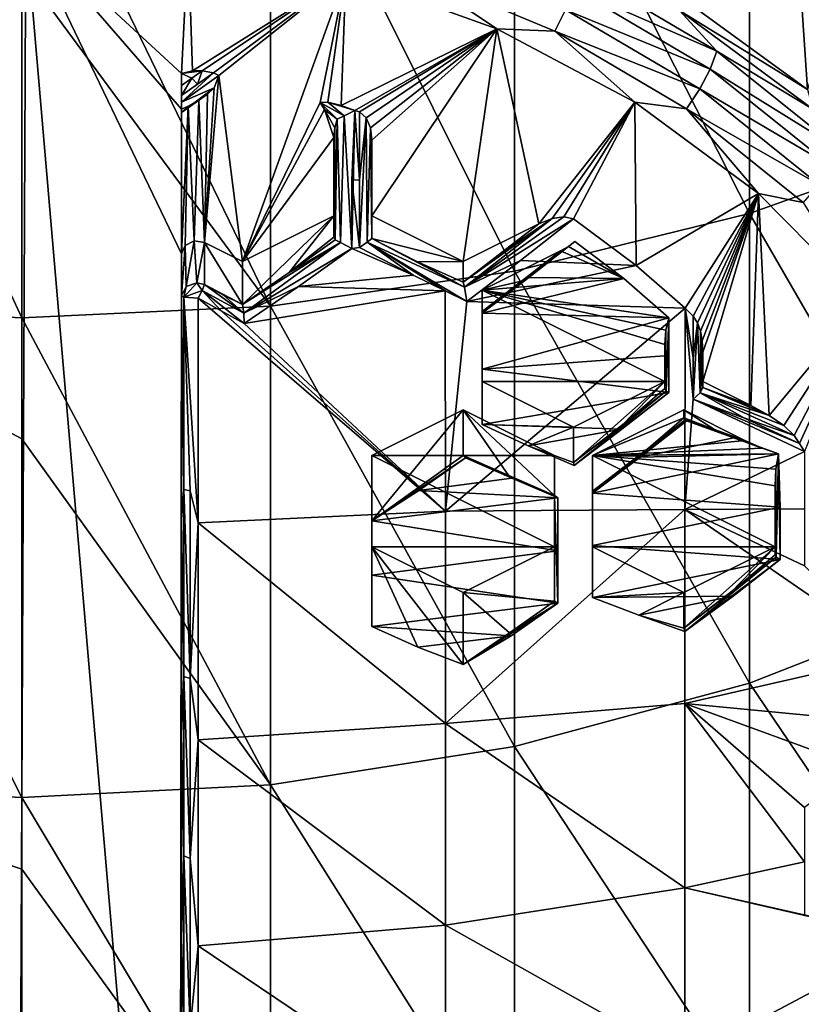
# Model space of a CAD drawing. Header units: metres. Extents: x -136 to 36, y -255 to -20.
# Tile 11 of 60: x -100.01 to -94.88, y -246.66 to -240.19. Entities that reach past the tile are written whole.
import ezdxf

# ---------------------------------------------------------------- set-up
doc = ezdxf.new("R2010")
doc.units = ezdxf.units.M
doc.layers.add('solid_11422034', color=7, linetype='CONTINUOUS')

msp = doc.modelspace()

# ---------------------------------------------------------------- linework, layer by layer
at = {"layer": 'solid_11422034'}
for points in [[(-94.838417, -240.645782, -29.276554), (-95.721336, -240.002319, -29.64806), (-95.146858, -236.053589, -31.927856)], [(-94.838417, -240.645782, -29.276554), (-95.146858, -236.053589, -31.927856), (-93.689056, -236.74942, -31.526125)], [(-93.764992, -237.61293, 0.341002), (-95.219185, -238.079041, 0.933029), (-93.764992, -240.940979, -2.546383)], [(-95.219185, -238.079041, 0.933029), (-96.762436, -238.418335, 1.363963), (-95.219185, -241.461319, -2.001395)], [(-95.219185, -238.079041, 0.933029), (-95.219185, -241.461319, -2.001395), (-93.764992, -240.940979, -2.546383)], [(-96.762436, -238.418335, 1.363963), (-98.365997, -238.624466, 1.625777), (-96.762436, -241.840073, -1.604699)], [(-96.762436, -238.418335, 1.363963), (-96.762436, -241.840073, -1.604699), (-95.219185, -241.461319, -2.001395)], [(-101.633995, -238.624466, 1.625777), (-100, -242.147369, -1.282848), (-100, -239.854233, 0.770133)], [(-101.633995, -238.624466, 1.625777), (-101.633995, -242.07019, -1.363687), (-100, -242.147369, -1.282848)], [(-98.365997, -238.624466, 1.625777), (-100, -238.693619, 1.713594), (-98.365997, -242.07019, -1.363687)], [(-98.365997, -238.624466, 1.625777), (-98.365997, -242.07019, -1.363687), (-96.762436, -241.840073, -1.604699)], [(-100, -238.693619, 1.713594), (-100, -239.854233, 0.770133), (-98.365997, -242.07019, -1.363687)], [(-101.038925, -239.6642, -30.651566), (-99.973053, -239.595154, -30.691425), (-100.026947, -251.459549, -23.841518)], [(-99.973053, -239.595154, -30.691425), (-98.961075, -251.390503, -23.881378), (-100.026947, -251.459549, -23.841518)], [(-99.973053, -239.595154, -30.691425), (-98.949997, -240.540176, -30.145815), (-98.949997, -240.776001, -30.009661)], [(-99.973053, -239.595154, -30.691425), (-98.949997, -240.776001, -30.009661), (-98.949997, -241.727356, -29.460403)], [(-98.949997, -241.727356, -29.460403), (-98.961075, -251.390503, -23.881378), (-99.973053, -239.595154, -30.691425)], [(-98.949997, -240.540176, -30.145815), (-99.973053, -239.595154, -30.691425), (-98.906967, -239.671677, -30.647245)], [(-98.877991, -240.523758, -30.155296), (-98.949997, -240.540176, -30.145815), (-98.906967, -239.671677, -30.647245)], [(-98.877991, -240.523758, -30.155296), (-98.906967, -239.671677, -30.647245), (-97.870285, -239.889481, -30.521498)], [(-100, -239.854233, 0.770133), (-100, -242.147369, -1.282848), (-98.365997, -242.07019, -1.363687)], [(-98.814659, -240.522919, -30.155783), (-98.877991, -240.523758, -30.155296), (-97.870285, -239.889481, -30.521498)], [(-98.740883, -240.536453, -30.14797), (-98.814659, -240.522919, -30.155783), (-97.870285, -239.889481, -30.521498)], [(-98.706078, -240.555389, -30.137035), (-98.740883, -240.536453, -30.14797), (-97.870285, -239.889481, -30.521498)], [(-98.549995, -241.777344, -29.431536), (-98.706078, -240.555389, -30.137035), (-97.870285, -239.889481, -30.521498)], [(-98.040337, -240.732178, -30.034967), (-98.549995, -241.777344, -29.431536), (-97.870285, -239.889481, -30.521498)], [(-97.989731, -240.728836, -30.036892), (-98.040337, -240.732178, -30.034967), (-97.870285, -239.889481, -30.521498)], [(-97.902481, -240.752579, -30.023188), (-97.989731, -240.728836, -30.036892), (-97.870285, -239.889481, -30.521498)], [(-97.902481, -240.752579, -30.023188), (-97.870285, -239.889481, -30.521498), (-96.878105, -240.247467, -30.314812)], [(-97.441132, -239.86879, -30.505352), (-96.878105, -240.247467, -30.314812), (-97.870285, -239.889481, -30.521498)], [(-96.497971, -240.262146, -30.278252), (-96.878105, -240.247467, -30.314812), (-97.441132, -239.86879, -30.505352)], [(-96.497971, -240.262146, -30.278252), (-97.441132, -239.86879, -30.505352), (-96.428177, -240.121964, -30.27722)], [(-96.372787, -239.983551, -30.229342), (-96.337234, -239.860458, -30.139315), (-95.43261, -240.394592, -29.830933)], [(-95.43261, -240.394592, -29.830933), (-96.337234, -239.860458, -30.139315), (-95.679779, -240.127731, -29.806597)], [(-96.428177, -240.121964, -30.27722), (-96.372787, -239.983551, -30.229342), (-95.476944, -240.512497, -29.923954)], [(-95.476944, -240.512497, -29.923954), (-96.372787, -239.983551, -30.229342), (-95.43261, -240.394592, -29.830933)], [(-95.679779, -240.127731, -29.806597), (-95.721336, -240.002319, -29.64806), (-94.838417, -240.645782, -29.276554)], [(-96.497971, -240.262146, -30.278252), (-96.428177, -240.121964, -30.27722), (-95.546013, -240.642838, -29.976494)], [(-95.546013, -240.642838, -29.976494), (-96.428177, -240.121964, -30.27722), (-95.476944, -240.512497, -29.923954)], [(-94.802765, -240.776413, -29.432077), (-95.679779, -240.127731, -29.806597), (-94.838417, -240.645782, -29.276554)], [(-95.43261, -240.394592, -29.830933), (-95.679779, -240.127731, -29.806597), (-94.802765, -240.776413, -29.432077)], [(-97.812546, -240.784821, -30.004572), (-97.902481, -240.752579, -30.023188), (-96.878105, -240.247467, -30.314812)], [(-97.781509, -240.793762, -29.999411), (-97.812546, -240.784821, -30.004572), (-96.878105, -240.247467, -30.314812)], [(-97.736473, -240.833221, -29.976631), (-97.781509, -240.793762, -29.999411), (-96.878105, -240.247467, -30.314812)], [(-97.709747, -240.897827, -29.939331), (-97.736473, -240.833221, -29.976631), (-96.878105, -240.247467, -30.314812)], [(-97.699997, -240.980301, -29.89171), (-97.709747, -240.897827, -29.939331), (-96.878105, -240.247467, -30.314812)], [(-97.699997, -241.477356, -29.60474), (-97.699997, -240.980301, -29.89171), (-96.878105, -240.247467, -30.314812)], [(-97.099998, -241.777344, -29.431536), (-97.699997, -241.477356, -29.60474), (-96.878105, -240.247467, -30.314812)], [(-96.602951, -241.528824, -29.57502), (-97.099998, -241.777344, -29.431536), (-96.878105, -240.247467, -30.314812)], [(-96.602951, -241.528824, -29.57502), (-96.878105, -240.247467, -30.314812), (-95.971275, -240.729858, -30.036308)], [(-96.497971, -240.262146, -30.278252), (-95.971275, -240.729858, -30.036308), (-96.878105, -240.247467, -30.314812)], [(-95.633041, -240.772842, -29.983402), (-95.971275, -240.729858, -30.036308), (-96.497971, -240.262146, -30.278252)], [(-95.633041, -240.772842, -29.983402), (-96.497971, -240.262146, -30.278252), (-95.546013, -240.642838, -29.976494)], [(-95.476944, -240.512497, -29.923954), (-95.43261, -240.394592, -29.830933), (-94.630005, -241.03952, -29.45858)], [(-94.630005, -241.03952, -29.45858), (-95.43261, -240.394592, -29.830933), (-94.802765, -240.776413, -29.432077)], [(-98.949997, -240.540176, -30.145815), (-98.877991, -240.523758, -30.155296), (-98.814659, -240.522919, -30.155783)], [(-98.882271, -240.571182, -30.161314), (-98.949997, -240.540176, -30.145815), (-98.814659, -240.522919, -30.155783)], [(-98.949997, -240.685318, -30.164345), (-98.740883, -240.536453, -30.14797), (-98.949997, -240.728989, -30.15605)], [(-98.845306, -240.611176, -30.15683), (-98.740883, -240.536453, -30.14797), (-98.949997, -240.685318, -30.164345)], [(-98.949997, -240.728989, -30.15605), (-98.740883, -240.536453, -30.14797), (-98.706078, -240.555389, -30.137035)], [(-98.949997, -240.797348, -30.05872), (-98.949997, -240.776001, -30.009661), (-98.949997, -240.540176, -30.145815)], [(-98.949997, -240.728989, -30.15605), (-98.949997, -240.797348, -30.05872), (-98.949997, -240.540176, -30.145815)], [(-98.949997, -240.685318, -30.164345), (-98.949997, -240.728989, -30.15605), (-98.949997, -240.540176, -30.145815)], [(-98.949997, -240.619202, -30.166281), (-98.949997, -240.685318, -30.164345), (-98.949997, -240.540176, -30.145815)], [(-98.882271, -240.571182, -30.161314), (-98.949997, -240.619202, -30.166281), (-98.949997, -240.540176, -30.145815)], [(-98.845306, -240.611176, -30.15683), (-98.882271, -240.571182, -30.161314), (-98.814659, -240.522919, -30.155783)], [(-98.845306, -240.611176, -30.15683), (-98.814659, -240.522919, -30.155783), (-98.740883, -240.536453, -30.14797)], [(-95.546013, -240.642838, -29.976494), (-95.476944, -240.512497, -29.923954), (-94.682137, -241.151169, -29.555216)], [(-94.682137, -241.151169, -29.555216), (-95.476944, -240.512497, -29.923954), (-94.630005, -241.03952, -29.45858)], [(-98.949997, -240.728989, -30.15605), (-98.706078, -240.555389, -30.137035), (-98.734886, -240.636398, -30.090265)], [(-98.949997, -240.619202, -30.166281), (-98.882271, -240.571182, -30.161314), (-98.949997, -240.685318, -30.164345)], [(-98.845306, -240.611176, -30.15683), (-98.949997, -240.685318, -30.164345), (-98.882271, -240.571182, -30.161314)], [(-98.799995, -241.652344, -29.503704), (-98.734886, -240.636398, -30.090265), (-98.706078, -240.555389, -30.137035)], [(-98.549995, -241.777344, -29.431536), (-98.799995, -241.652344, -29.503704), (-98.706078, -240.555389, -30.137035)], [(-98.949997, -240.797348, -30.05872), (-98.734886, -240.636398, -30.090265), (-98.77877, -240.676346, -30.067204)], [(-98.949997, -240.728989, -30.15605), (-98.734886, -240.636398, -30.090265), (-98.949997, -240.797348, -30.05872)], [(-98.949997, -240.797348, -30.05872), (-98.77877, -240.676346, -30.067204), (-98.835938, -240.716202, -30.044189)], [(-98.799995, -241.652344, -29.503704), (-98.835938, -240.716202, -30.044189), (-98.77877, -240.676346, -30.067204)], [(-98.799995, -241.652344, -29.503704), (-98.77877, -240.676346, -30.067204), (-98.734886, -240.636398, -30.090265)], [(-95.633041, -240.772842, -29.983402), (-95.546013, -240.642838, -29.976494), (-94.763344, -241.271759, -29.613388)], [(-94.763344, -241.271759, -29.613388), (-95.546013, -240.642838, -29.976494), (-94.682137, -241.151169, -29.555216)], [(-98.949997, -240.797348, -30.05872), (-98.835938, -240.716202, -30.044189), (-98.906815, -240.755753, -30.021351)], [(-98.867836, -241.642151, -29.509594), (-98.906815, -240.755753, -30.021351), (-98.835938, -240.716202, -30.044189)], [(-98.799995, -241.652344, -29.503704), (-98.867836, -241.642151, -29.509594), (-98.835938, -240.716202, -30.044189)], [(-98.040337, -240.732178, -30.034967), (-98.011536, -240.778183, -30.0084), (-98.549995, -241.777344, -29.431536)], [(-97.881935, -240.819946, -30.004078), (-98.040337, -240.732178, -30.034967), (-97.989731, -240.728836, -30.036892)], [(-97.927315, -240.841705, -29.971731), (-98.011536, -240.778183, -30.0084), (-98.040337, -240.732178, -30.034967)], [(-97.881935, -240.819946, -30.004078), (-97.927315, -240.841705, -29.971731), (-98.040337, -240.732178, -30.034967)], [(-97.812546, -240.784821, -30.004572), (-97.989731, -240.728836, -30.036892), (-97.902481, -240.752579, -30.023188)], [(-97.881935, -240.819946, -30.004078), (-97.989731, -240.728836, -30.036892), (-97.812546, -240.784821, -30.004572)], [(-96.515594, -241.494904, -29.594608), (-96.602951, -241.528824, -29.57502), (-95.971275, -240.729858, -30.036308)], [(-96.43763, -241.482635, -29.601686), (-96.515594, -241.494904, -29.594608), (-95.971275, -240.729858, -30.036308)], [(-96.375656, -241.496689, -29.593575), (-96.43763, -241.482635, -29.601686), (-95.971275, -240.729858, -30.036308)], [(-95.962601, -241.80275, -29.416874), (-96.375656, -241.496689, -29.593575), (-95.971275, -240.729858, -30.036308)], [(-95.962601, -241.80275, -29.416874), (-95.971275, -240.729858, -30.036308), (-95.159622, -241.329773, -29.689947)], [(-95.633041, -240.772842, -29.983402), (-95.159622, -241.329773, -29.689947), (-95.971275, -240.729858, -30.036308)], [(-98.949997, -241.727356, -29.460403), (-98.949997, -240.776001, -30.009661), (-98.906815, -240.755753, -30.021351)], [(-98.949997, -240.797348, -30.05872), (-98.906815, -240.755753, -30.021351), (-98.949997, -240.776001, -30.009661)], [(-98.926315, -241.671402, -29.492702), (-98.949997, -241.727356, -29.460403), (-98.906815, -240.755753, -30.021351)], [(-98.867836, -241.642151, -29.509594), (-98.926315, -241.671402, -29.492702), (-98.906815, -240.755753, -30.021351)], [(-98.011536, -240.778183, -30.0084), (-97.949997, -240.962402, -29.902046), (-98.549995, -241.777344, -29.431536)], [(-98.011536, -240.778183, -30.0084), (-97.944122, -240.897964, -29.939253), (-97.949997, -240.962402, -29.902046)], [(-98.011536, -240.778183, -30.0084), (-97.927315, -240.841705, -29.971731), (-97.944122, -240.897964, -29.939253)], [(-97.831932, -241.691055, -29.937044), (-97.881935, -240.819946, -30.004078), (-97.812546, -240.784821, -30.004572)], [(-97.831932, -241.691055, -29.937044), (-97.812546, -240.784821, -30.004572), (-97.831375, -241.241592, -29.981491)], [(-97.781509, -241.24054, -29.972277), (-97.831375, -241.241592, -29.981491), (-97.812546, -240.784821, -30.004572)], [(-97.781509, -241.24054, -29.972277), (-97.812546, -240.784821, -30.004572), (-97.781509, -240.793762, -29.999411)], [(-97.781509, -241.24054, -29.972277), (-97.781509, -240.793762, -29.999411), (-97.736473, -240.833221, -29.976631)], [(-94.865662, -241.389465, -29.62739), (-95.159622, -241.329773, -29.689947), (-95.633041, -240.772842, -29.983402)], [(-94.865662, -241.389465, -29.62739), (-95.633041, -240.772842, -29.983402), (-94.763344, -241.271759, -29.613388)], [(-97.940895, -241.634033, -29.886627), (-97.944122, -240.897964, -29.939253), (-97.927315, -240.841705, -29.971731)], [(-97.905403, -241.653046, -29.926277), (-97.940895, -241.634033, -29.886627), (-97.927315, -240.841705, -29.971731)], [(-97.905403, -241.653046, -29.926277), (-97.927315, -240.841705, -29.971731), (-97.881935, -240.819946, -30.004078)], [(-97.831932, -241.691055, -29.937044), (-97.905403, -241.653046, -29.926277), (-97.881935, -240.819946, -30.004078)], [(-97.781509, -241.24054, -29.972277), (-97.736473, -240.833221, -29.976631), (-97.781509, -241.685959, -29.928207)], [(-97.731133, -241.650726, -29.906391), (-97.781509, -241.685959, -29.928207), (-97.736473, -240.833221, -29.976631)], [(-97.731133, -241.650726, -29.906391), (-97.736473, -240.833221, -29.976631), (-97.709747, -240.897827, -29.939331)], [(-97.949997, -241.290085, -29.87892), (-97.949997, -240.962402, -29.902046), (-97.944122, -240.897964, -29.939253)], [(-97.949997, -241.616989, -29.846605), (-97.949997, -241.290085, -29.87892), (-97.944122, -240.897964, -29.939253)], [(-97.940895, -241.634033, -29.886627), (-97.949997, -241.616989, -29.846605), (-97.944122, -240.897964, -29.939253)], [(-97.699997, -241.625412, -29.861189), (-97.731133, -241.650726, -29.906391), (-97.709747, -240.897827, -29.939331)], [(-97.699997, -241.625412, -29.861189), (-97.709747, -240.897827, -29.939331), (-97.699997, -240.980301, -29.89171)], [(-97.949997, -240.962402, -29.902046), (-97.949997, -241.477356, -29.60474), (-98.549995, -241.777344, -29.431536)], [(-97.949997, -241.616989, -29.846605), (-97.949997, -241.477356, -29.60474), (-97.949997, -240.962402, -29.902046)], [(-97.949997, -241.616989, -29.846605), (-97.949997, -240.962402, -29.902046), (-97.949997, -241.290085, -29.87892)], [(-97.699997, -241.296478, -29.869047), (-97.699997, -240.980301, -29.89171), (-97.699997, -241.477356, -29.60474)], [(-97.699997, -241.625412, -29.861189), (-97.699997, -240.980301, -29.89171), (-97.699997, -241.296478, -29.869047)], [(-93.764992, -240.940979, -2.546383), (-95.219185, -241.461319, -2.001395), (-93.764992, -243.979202, -5.737336)], [(-97.781509, -241.685959, -29.928207), (-97.831932, -241.691055, -29.937044), (-97.831375, -241.241592, -29.981491)], [(-97.781509, -241.24054, -29.972277), (-97.781509, -241.685959, -29.928207), (-97.831375, -241.241592, -29.981491)], [(-97.699997, -241.296478, -29.869047), (-97.699997, -241.477356, -29.60474), (-97.699997, -241.625412, -29.861189)], [(-95.642418, -242.083954, -29.254517), (-95.962601, -241.80275, -29.416874), (-95.159622, -241.329773, -29.689947)], [(-95.588234, -242.136124, -29.224394), (-95.642418, -242.083954, -29.254517), (-95.159622, -241.329773, -29.689947)], [(-95.559601, -242.179108, -29.199581), (-95.588234, -242.136124, -29.224394), (-95.159622, -241.329773, -29.689947)], [(-95.540718, -242.234055, -29.167854), (-95.559601, -242.179108, -29.199581), (-95.159622, -241.329773, -29.689947)], [(-95.529144, -242.298691, -29.130541), (-95.540718, -242.234055, -29.167854), (-95.159622, -241.329773, -29.689947)], [(-95.525002, -242.372955, -29.087658), (-95.529144, -242.298691, -29.130541), (-95.159622, -241.329773, -29.689947)], [(-95.525002, -242.56485, -28.976871), (-95.525002, -242.372955, -29.087658), (-95.159622, -241.329773, -29.689947)], [(-95.209534, -242.72258, -28.885805), (-95.525002, -242.56485, -28.976871), (-95.159622, -241.329773, -29.689947)], [(-95.08989, -242.788422, -28.847792), (-95.209534, -242.72258, -28.885805), (-95.159622, -241.329773, -29.689947)], [(-95.08989, -242.788422, -28.847792), (-95.159622, -241.329773, -29.689947), (-94.462715, -242.036224, -29.282076)], [(-94.865662, -241.389465, -29.62739), (-94.462715, -242.036224, -29.282076), (-95.159622, -241.329773, -29.689947)], [(-98.549995, -242.060349, -29.921715), (-98.549995, -241.777344, -29.431536), (-97.949997, -241.477356, -29.60474)], [(-98.243744, -241.849182, -29.909576), (-98.549995, -242.060349, -29.921715), (-97.949997, -241.477356, -29.60474)], [(-98.243744, -241.849182, -29.909576), (-97.949997, -241.477356, -29.60474), (-97.949997, -241.616989, -29.846605)], [(-97.699997, -241.625412, -29.861189), (-97.699997, -241.477356, -29.60474), (-97.099998, -241.777344, -29.431536)], [(-97.099998, -241.911926, -29.664619), (-96.849899, -241.721527, -29.623644), (-96.515594, -241.494904, -29.594608)], [(-97.090935, -241.94487, -29.704069), (-97.099998, -241.911926, -29.664619), (-96.515594, -241.494904, -29.594608)], [(-97.090935, -241.94487, -29.704069), (-96.515594, -241.494904, -29.594608), (-96.43763, -241.482635, -29.601686)], [(-97.090935, -241.94487, -29.704069), (-96.43763, -241.482635, -29.601686), (-96.375656, -241.496689, -29.593575)], [(-97.090935, -241.94487, -29.704069), (-96.375656, -241.496689, -29.593575), (-96.722748, -241.770248, -29.666611)], [(-96.849899, -241.721527, -29.623644), (-96.602951, -241.528824, -29.57502), (-96.515594, -241.494904, -29.594608)], [(-95.219185, -241.461319, -2.001395), (-96.762436, -241.840073, -1.604699), (-95.219185, -244.549042, -5.24433)], [(-96.722748, -241.770248, -29.666611), (-96.375656, -241.496689, -29.593575), (-95.962601, -241.80275, -29.416874)], [(-95.219185, -241.461319, -2.001395), (-95.219185, -244.549042, -5.24433), (-93.764992, -243.979202, -5.737336)], [(-97.099998, -241.911926, -29.664619), (-97.099998, -241.777344, -29.431536), (-96.602951, -241.528824, -29.57502)], [(-97.099998, -241.911926, -29.664619), (-96.602951, -241.528824, -29.57502), (-96.849899, -241.721527, -29.623644)], [(-98.920708, -241.941895, -29.973417), (-98.926315, -241.671402, -29.492702), (-98.867836, -241.642151, -29.509594)], [(-98.849998, -241.916519, -29.988062), (-98.920708, -241.941895, -29.973417), (-98.867836, -241.642151, -29.509594)], [(-98.849998, -241.916519, -29.988062), (-98.867836, -241.642151, -29.509594), (-98.799995, -241.652344, -29.503704)], [(-98.243744, -241.849182, -29.909576), (-97.949997, -241.616989, -29.846605), (-97.940895, -241.634033, -29.886627)], [(-98.243744, -241.849182, -29.909576), (-97.940895, -241.634033, -29.886627), (-97.905403, -241.653046, -29.926277)], [(-97.731133, -241.650726, -29.906391), (-97.428268, -241.866409, -29.83287), (-97.781509, -241.685959, -29.928207)], [(-97.699997, -241.625412, -29.861189), (-97.090935, -241.94487, -29.704069), (-97.731133, -241.650726, -29.906391)], [(-97.731133, -241.650726, -29.906391), (-97.090935, -241.94487, -29.704069), (-97.07563, -242.038895, -29.724438)], [(-97.731133, -241.650726, -29.906391), (-97.07563, -242.038895, -29.724438), (-97.217285, -241.970535, -29.769588)], [(-97.731133, -241.650726, -29.906391), (-97.217285, -241.970535, -29.769588), (-97.428268, -241.866409, -29.83287)], [(-97.400002, -241.778214, -29.779448), (-97.090935, -241.94487, -29.704069), (-97.699997, -241.625412, -29.861189)], [(-97.400002, -241.778214, -29.779448), (-97.699997, -241.625412, -29.861189), (-97.099998, -241.777344, -29.431536)], [(-96.668701, -241.882721, -29.570463), (-96.365929, -241.644836, -29.508039), (-96.408585, -241.677673, -29.489082)], [(-96.668701, -241.882721, -29.570463), (-96.044754, -241.887878, -29.36772), (-96.365929, -241.644836, -29.508039)], [(-96.408585, -241.677673, -29.489082), (-96.365929, -241.644836, -29.508039), (-96.044754, -241.887878, -29.36772)], [(-98.949997, -242.003128, -29.938061), (-98.949997, -241.727356, -29.460403), (-98.926315, -241.671402, -29.492702)], [(-98.920708, -241.941895, -29.973417), (-98.949997, -242.003128, -29.938061), (-98.926315, -241.671402, -29.492702)], [(-98.799995, -241.928131, -29.981363), (-98.849998, -241.916519, -29.988062), (-98.799995, -241.652344, -29.503704)], [(-98.549995, -242.060349, -29.921715), (-98.799995, -241.652344, -29.503704), (-98.549995, -241.777344, -29.431536)], [(-98.549995, -242.060349, -29.921715), (-98.799995, -241.928131, -29.981363), (-98.799995, -241.652344, -29.503704)], [(-98.541962, -242.117615, -29.971251), (-98.549995, -242.060349, -29.921715), (-97.905403, -241.653046, -29.926277)], [(-98.243744, -241.849182, -29.909576), (-97.905403, -241.653046, -29.926277), (-98.549995, -242.060349, -29.921715)], [(-98.541962, -242.117615, -29.971251), (-97.905403, -241.653046, -29.926277), (-97.831932, -241.691055, -29.937044)], [(-98.541962, -242.117615, -29.971251), (-97.831932, -241.691055, -29.937044), (-98.182899, -241.940842, -29.96442)], [(-97.428268, -241.866409, -29.83287), (-98.182899, -241.940842, -29.96442), (-97.831932, -241.691055, -29.937044)], [(-97.781509, -241.685959, -29.928207), (-97.428268, -241.866409, -29.83287), (-97.831932, -241.691055, -29.937044)], [(-96.668701, -241.882721, -29.570463), (-96.408585, -241.677673, -29.489082), (-96.974998, -242.116974, -29.607798)], [(-96.974998, -242.116974, -29.607798), (-96.408585, -241.677673, -29.489082), (-96.460052, -241.707382, -29.471935)], [(-96.044754, -241.887878, -29.36772), (-96.974998, -241.964844, -29.323282), (-96.460052, -241.707382, -29.471935)], [(-96.715828, -241.907166, -29.522644), (-96.460052, -241.707382, -29.471935), (-96.974998, -241.964844, -29.323282)], [(-96.974998, -242.116974, -29.607798), (-96.460052, -241.707382, -29.471935), (-96.715828, -241.907166, -29.522644)], [(-96.408585, -241.677673, -29.489082), (-96.044754, -241.887878, -29.36772), (-96.460052, -241.707382, -29.471935)], [(-98.949997, -249.327347, -25.07254), (-98.961075, -251.390503, -23.881378), (-98.949997, -241.727356, -29.460403)], [(-98.949997, -249.603119, -25.5502), (-98.949997, -249.327347, -25.07254), (-98.949997, -241.727356, -29.460403)], [(-98.949997, -243.472076, -29.628599), (-98.949997, -241.727356, -29.460403), (-98.949997, -242.003128, -29.938061)], [(-98.949997, -248.600647, -26.66762), (-98.949997, -249.603119, -25.5502), (-98.949997, -241.727356, -29.460403)], [(-98.949997, -247.472, -27.643942), (-98.949997, -248.600647, -26.66762), (-98.949997, -241.727356, -29.460403)], [(-98.949997, -246.224487, -28.473961), (-98.949997, -247.472, -27.643942), (-98.949997, -241.727356, -29.460403)], [(-98.949997, -244.881927, -29.139324), (-98.949997, -246.224487, -28.473961), (-98.949997, -241.727356, -29.460403)], [(-98.949997, -243.472076, -29.628599), (-98.949997, -244.881927, -29.139324), (-98.949997, -241.727356, -29.460403)], [(-97.400002, -241.778214, -29.779448), (-97.099998, -241.777344, -29.431536), (-97.099998, -241.911926, -29.664619)], [(-97.400002, -241.778214, -29.779448), (-97.099998, -241.911926, -29.664619), (-97.090935, -241.94487, -29.704069)], [(-97.090935, -241.94487, -29.704069), (-96.722748, -241.770248, -29.666611), (-97.07563, -242.038895, -29.724438)], [(-97.07563, -242.038895, -29.724438), (-96.722748, -241.770248, -29.666611), (-95.962601, -241.80275, -29.416874)], [(-96.762436, -241.840073, -1.604699), (-98.365997, -242.07019, -1.363687), (-96.762436, -244.963821, -4.885474)], [(-97.07563, -242.038895, -29.724438), (-95.962601, -241.80275, -29.416874), (-95.642418, -242.083954, -29.254517)], [(-96.762436, -241.840073, -1.604699), (-96.762436, -244.963821, -4.885474), (-95.219185, -244.549042, -5.24433)], [(-97.428268, -241.866409, -29.83287), (-97.217285, -241.970535, -29.769588), (-98.182899, -241.940842, -29.96442)], [(-96.668701, -241.882721, -29.570463), (-96.974998, -242.116974, -29.607798), (-96.044754, -241.887878, -29.36772)], [(-96.974998, -242.116974, -29.607798), (-95.747887, -242.148239, -29.217402), (-96.044754, -241.887878, -29.36772)], [(-96.044754, -241.887878, -29.36772), (-95.747887, -242.148239, -29.217402), (-96.974998, -241.964844, -29.323282)], [(-96.974998, -242.116974, -29.607798), (-96.715828, -241.907166, -29.522644), (-96.974998, -242.104492, -29.565147)], [(-96.974998, -242.104492, -29.565147), (-96.715828, -241.907166, -29.522644), (-96.974998, -241.964844, -29.323282)], [(-98.935043, -242.012085, -29.989895), (-98.949997, -242.003128, -29.938061), (-98.920708, -241.941895, -29.973417)], [(-98.935043, -242.012085, -29.989895), (-98.849998, -241.916519, -29.988062), (-98.813751, -241.966553, -30.023787)], [(-98.935043, -242.012085, -29.989895), (-98.920708, -241.941895, -29.973417), (-98.849998, -241.916519, -29.988062)], [(-98.935043, -242.012085, -29.989895), (-98.813751, -241.966553, -30.023787), (-98.840332, -242.017426, -30.036562)], [(-98.813751, -241.966553, -30.023787), (-98.849998, -241.916519, -29.988062), (-98.799995, -241.928131, -29.981363)], [(-98.813751, -241.966553, -30.023787), (-98.689056, -242.101868, -30.008162), (-98.840332, -242.017426, -30.036562)], [(-98.541962, -242.117615, -29.971251), (-98.813751, -241.966553, -30.023787), (-98.799995, -241.928131, -29.981363)], [(-98.541962, -242.117615, -29.971251), (-98.537811, -242.184921, -29.977371), (-98.813751, -241.966553, -30.023787)], [(-98.813751, -241.966553, -30.023787), (-98.537811, -242.184921, -29.977371), (-98.689056, -242.101868, -30.008162)], [(-98.541962, -242.117615, -29.971251), (-98.799995, -241.928131, -29.981363), (-98.674614, -241.998215, -29.957987)], [(-98.674614, -241.998215, -29.957987), (-98.799995, -241.928131, -29.981363), (-98.549995, -242.060349, -29.921715)], [(-98.541962, -242.117615, -29.971251), (-98.182899, -241.940842, -29.96442), (-98.537811, -242.184921, -29.977371)], [(-97.217285, -241.970535, -29.769588), (-98.537811, -242.184921, -29.977371), (-98.182899, -241.940842, -29.96442)], [(-97.217285, -241.970535, -29.769588), (-97.217087, -243.417099, -29.466118), (-98.537811, -242.184921, -29.977371)], [(-97.07563, -242.038895, -29.724438), (-97.217087, -243.417099, -29.466118), (-97.217285, -241.970535, -29.769588)], [(-95.775002, -242.56485, -28.976871), (-96.974998, -242.56485, -28.976871), (-96.974998, -241.964844, -29.323282)], [(-95.747887, -242.148239, -29.217402), (-95.76825, -242.228668, -29.170963), (-96.974998, -241.964844, -29.323282)], [(-95.775002, -242.56485, -28.976871), (-96.974998, -241.964844, -29.323282), (-95.775002, -242.321671, -29.117273)], [(-96.974998, -242.56485, -28.976871), (-96.974998, -242.104492, -29.565147), (-96.974998, -241.964844, -29.323282)], [(-95.76825, -242.228668, -29.170963), (-95.775002, -242.321671, -29.117273), (-96.974998, -241.964844, -29.323282)], [(-98.934975, -243.274796, -29.736217), (-98.949997, -242.003128, -29.938061), (-98.935043, -242.012085, -29.989895)], [(-98.934975, -243.274796, -29.736217), (-98.949997, -243.472076, -29.628599), (-98.949997, -242.003128, -29.938061)], [(-98.89431, -243.284012, -29.771973), (-98.935043, -242.012085, -29.989895), (-98.840332, -243.494995, -29.725729)], [(-98.935043, -242.012085, -29.989895), (-98.840332, -242.017426, -30.036562), (-98.840332, -243.494995, -29.725729)], [(-98.934975, -243.274796, -29.736217), (-98.935043, -242.012085, -29.989895), (-98.89431, -243.284012, -29.771973)], [(-97.217087, -243.417099, -29.466118), (-98.840332, -243.494995, -29.725729), (-98.840332, -242.017426, -30.036562)], [(-97.217087, -243.417099, -29.466118), (-98.840332, -242.017426, -30.036562), (-98.689056, -242.101868, -30.008162)], [(-98.541962, -242.117615, -29.971251), (-98.674614, -241.998215, -29.957987), (-98.549995, -242.060349, -29.921715)], [(-97.07563, -242.038895, -29.724438), (-95.642418, -242.083954, -29.254517), (-97.217087, -243.417099, -29.466118)], [(-94.994339, -242.853882, -28.809998), (-95.08989, -242.788422, -28.847792), (-94.462715, -242.036224, -29.282076)], [(-94.926292, -242.921341, -28.771049), (-94.994339, -242.853882, -28.809998), (-94.462715, -242.036224, -29.282076)], [(-94.891373, -242.973022, -28.741211), (-94.926292, -242.921341, -28.771049), (-94.462715, -242.036224, -29.282076)], [(-94.85714, -243.02507, -28.711163), (-94.891373, -242.973022, -28.741211), (-94.462715, -242.036224, -29.282076)], [(-101.633995, -242.07019, -1.363687), (-100, -245.300339, -4.594322), (-100, -242.941559, -2.058875)], [(-101.633995, -242.07019, -1.363687), (-101.633995, -245.21582, -4.66745), (-100, -245.300339, -4.594322)], [(-101.633995, -242.07019, -1.363687), (-100, -242.941559, -2.058875), (-100, -242.147369, -1.282848)], [(-98.365997, -242.07019, -1.363687), (-100, -242.147369, -1.282848), (-98.365997, -245.21582, -4.66745)], [(-97.217087, -243.417099, -29.466118), (-98.689056, -242.101868, -30.008162), (-98.537811, -242.184921, -29.977371)], [(-98.365997, -242.07019, -1.363687), (-98.365997, -245.21582, -4.66745), (-96.762436, -244.963821, -4.885474)], [(-95.644653, -243.407074, -28.958555), (-97.217087, -243.417099, -29.466118), (-95.642418, -242.083954, -29.254517)], [(-96.974998, -242.483551, -29.543322), (-96.974998, -242.104492, -29.565147), (-96.974998, -242.56485, -28.976871)], [(-96.974998, -242.116974, -29.607798), (-96.974998, -242.104492, -29.565147), (-96.974998, -242.483551, -29.543322)], [(-95.588234, -242.681274, -29.119581), (-95.644653, -243.407074, -28.958555), (-95.642418, -242.083954, -29.254517)], [(-95.588234, -242.409348, -29.175377), (-95.642418, -242.083954, -29.254517), (-95.588234, -242.136124, -29.224394)], [(-95.588234, -242.409348, -29.175377), (-95.588234, -242.681274, -29.119581), (-95.642418, -242.083954, -29.254517)], [(-100, -242.147369, -1.282848), (-100, -242.941559, -2.058875), (-98.365997, -245.21582, -4.66745)], [(-96.974998, -242.116974, -29.607798), (-96.974998, -242.483551, -29.543322), (-95.747887, -242.148239, -29.217402)], [(-96.974998, -242.483551, -29.543322), (-95.747887, -242.393829, -29.173365), (-95.747887, -242.148239, -29.217402)], [(-95.765686, -242.629105, -29.098915), (-95.76825, -242.228668, -29.170963), (-95.747887, -242.148239, -29.217402)], [(-95.747887, -242.638367, -29.123846), (-95.765686, -242.629105, -29.098915), (-95.747887, -242.148239, -29.217402)], [(-95.747887, -242.393829, -29.173365), (-95.747887, -242.638367, -29.123846), (-95.747887, -242.148239, -29.217402)], [(-95.588234, -242.409348, -29.175377), (-95.588234, -242.136124, -29.224394), (-95.559601, -242.179108, -29.199581)], [(-95.765686, -242.629105, -29.098915), (-95.775002, -242.612473, -29.05937), (-95.76825, -242.228668, -29.170963)], [(-95.775002, -242.46727, -29.089294), (-95.775002, -242.321671, -29.117273), (-95.76825, -242.228668, -29.170963)], [(-95.775002, -242.612473, -29.05937), (-95.775002, -242.46727, -29.089294), (-95.76825, -242.228668, -29.170963)], [(-95.588234, -242.409348, -29.175377), (-95.559601, -242.179108, -29.199581), (-95.588234, -242.681274, -29.119581)], [(-95.543686, -242.639511, -29.093061), (-95.588234, -242.681274, -29.119581), (-95.559601, -242.179108, -29.199581)], [(-95.543686, -242.639511, -29.093061), (-95.559601, -242.179108, -29.199581), (-95.540718, -242.234055, -29.167854)], [(-95.543686, -242.639511, -29.093061), (-95.540718, -242.234055, -29.167854), (-95.529144, -242.298691, -29.130541)], [(-95.543686, -242.639511, -29.093061), (-95.529144, -242.298691, -29.130541), (-95.525002, -242.372955, -29.087658)], [(-95.775002, -242.612473, -29.05937), (-95.775002, -242.321671, -29.117273), (-95.775002, -242.46727, -29.089294)], [(-95.775002, -242.612473, -29.05937), (-95.775002, -242.56485, -28.976871), (-95.775002, -242.321671, -29.117273)], [(-96.974998, -242.483551, -29.543322), (-95.747887, -242.638367, -29.123846), (-95.747887, -242.393829, -29.173365)], [(-95.525002, -242.487686, -29.06518), (-95.543686, -242.639511, -29.093061), (-95.525002, -242.372955, -29.087658)], [(-95.525002, -242.487686, -29.06518), (-95.525002, -242.372955, -29.087658), (-95.525002, -242.56485, -28.976871)], [(-96.974998, -242.483551, -29.543322), (-96.974998, -242.56485, -28.976871), (-96.974998, -242.847855, -29.467052)], [(-96.974998, -242.483551, -29.543322), (-96.974998, -242.847855, -29.467052), (-95.747887, -242.638367, -29.123846)], [(-95.525002, -242.487686, -29.06518), (-95.525002, -242.605606, -29.047453), (-95.543686, -242.639511, -29.093061)], [(-95.525002, -242.487686, -29.06518), (-95.525002, -242.56485, -28.976871), (-95.525002, -242.605606, -29.047453)], [(-96.974998, -242.847855, -29.467052), (-96.974998, -242.56485, -28.976871), (-96.375, -242.864853, -28.803667)], [(-95.775002, -242.56485, -28.976871), (-96.375, -242.864853, -28.803667), (-96.974998, -242.56485, -28.976871)], [(-96.375, -243.098267, -29.207966), (-96.375, -242.864853, -28.803667), (-95.775002, -242.56485, -28.976871)], [(-96.068008, -242.865402, -29.159096), (-96.375, -243.098267, -29.207966), (-95.775002, -242.56485, -28.976871)], [(-96.068008, -242.865402, -29.159096), (-95.775002, -242.56485, -28.976871), (-95.775002, -242.612473, -29.05937)], [(-96.068008, -242.865402, -29.159096), (-95.775002, -242.612473, -29.05937), (-95.765686, -242.629105, -29.098915)], [(-95.543686, -242.639511, -29.093061), (-95.525002, -242.605606, -29.047453), (-95.08989, -242.788422, -28.847792)], [(-95.525002, -242.605606, -29.047453), (-95.525002, -242.56485, -28.976871), (-95.209534, -242.72258, -28.885805)], [(-95.525002, -242.605606, -29.047453), (-95.209534, -242.72258, -28.885805), (-95.367088, -242.664993, -28.967974)], [(-95.525002, -242.605606, -29.047453), (-95.367088, -242.664993, -28.967974), (-95.08989, -242.788422, -28.847792)], [(-96.974998, -242.847855, -29.467052), (-96.056587, -242.879639, -29.185305), (-95.747887, -242.638367, -29.123846)], [(-96.375, -243.098267, -29.207966), (-95.765686, -242.629105, -29.098915), (-96.369957, -243.117233, -29.234978)], [(-96.068008, -242.865402, -29.159096), (-95.765686, -242.629105, -29.098915), (-96.375, -243.098267, -29.207966)], [(-96.369957, -243.117233, -29.234978), (-95.765686, -242.629105, -29.098915), (-95.747887, -242.638367, -29.123846)], [(-96.369957, -243.117233, -29.234978), (-95.747887, -242.638367, -29.123846), (-96.056587, -242.879639, -29.185305)], [(-95.588234, -242.681274, -29.119581), (-94.85714, -243.02507, -28.711163), (-95.644653, -243.407074, -28.958555)], [(-95.543686, -242.639511, -29.093061), (-95.255585, -242.805573, -28.950769), (-95.588234, -242.681274, -29.119581)], [(-95.588234, -242.681274, -29.119581), (-94.891373, -242.973022, -28.741211), (-94.85714, -243.02507, -28.711163)], [(-95.588234, -242.681274, -29.119581), (-95.255585, -242.805573, -28.950769), (-94.891373, -242.973022, -28.741211)], [(-95.543686, -242.639511, -29.093061), (-95.08989, -242.788422, -28.847792), (-94.994339, -242.853882, -28.809998)], [(-95.543686, -242.639511, -29.093061), (-94.994339, -242.853882, -28.809998), (-94.926292, -242.921341, -28.771049)], [(-95.543686, -242.639511, -29.093061), (-94.926292, -242.921341, -28.771049), (-95.255585, -242.805573, -28.950769)], [(-95.367088, -242.664993, -28.967974), (-95.209534, -242.72258, -28.885805), (-95.08989, -242.788422, -28.847792)], [(-97.099998, -243.051788, -29.387255), (-97.099998, -242.75235, -28.868618), (-97.699997, -243.481491, -29.438717)], [(-97.699997, -243.052353, -28.695414), (-97.099998, -242.75235, -28.868618), (-96.5, -243.052353, -28.695414)], [(-97.699997, -243.481491, -29.438717), (-97.099998, -242.75235, -28.868618), (-97.699997, -243.052353, -28.695414)], [(-96.5, -243.315567, -29.151333), (-97.099998, -242.75235, -28.868618), (-96.799461, -243.185028, -29.270996)], [(-96.5, -243.315567, -29.151333), (-96.5, -243.052353, -28.695414), (-97.099998, -242.75235, -28.868618)], [(-96.799461, -243.185028, -29.270996), (-97.099998, -242.75235, -28.868618), (-97.099998, -243.051788, -29.387255)], [(-95.650002, -242.80513, -28.960043), (-95.650002, -242.75235, -28.868618), (-96.25, -243.052353, -28.695414)], [(-96.25, -243.052353, -28.695414), (-95.650002, -242.75235, -28.868618), (-95.249313, -242.952698, -28.752951)], [(-95.94413, -243.05545, -29.053961), (-95.650002, -242.80513, -28.960043), (-96.25, -243.052353, -28.695414)], [(-95.94413, -243.05545, -29.053961), (-95.642883, -242.820053, -28.994108), (-95.650002, -242.80513, -28.960043)], [(-95.44915, -242.880432, -28.858557), (-95.249313, -242.952698, -28.752951), (-95.650002, -242.75235, -28.868618)], [(-95.44915, -242.880432, -28.858557), (-95.650002, -242.75235, -28.868618), (-95.650002, -242.80513, -28.960043)], [(-95.44915, -242.880432, -28.858557), (-95.650002, -242.80513, -28.960043), (-95.642883, -242.820053, -28.994108)], [(-95.255585, -242.805573, -28.950769), (-94.926292, -242.921341, -28.771049), (-94.891373, -242.973022, -28.741211)], [(-96.974998, -242.847855, -29.467052), (-96.672424, -242.9888, -29.361803), (-96.056587, -242.879639, -29.185305)], [(-96.974998, -242.847855, -29.467052), (-96.375, -242.864853, -28.803667), (-96.672424, -242.9888, -29.361803)], [(-96.375, -243.098267, -29.207966), (-96.672424, -242.9888, -29.361803), (-96.375, -242.864853, -28.803667)], [(-96.672424, -242.9888, -29.361803), (-96.369957, -243.117233, -29.234978), (-96.056587, -242.879639, -29.185305)], [(-96.25, -243.2995, -29.13917), (-95.642883, -242.820053, -28.994108), (-96.25, -243.28743, -29.102589)], [(-96.25, -243.28743, -29.102589), (-95.642883, -242.820053, -28.994108), (-95.94413, -243.05545, -29.053961)], [(-95.936646, -243.062378, -29.09671), (-95.642883, -242.820053, -28.994108), (-96.25, -243.2995, -29.13917)], [(-95.936646, -243.062378, -29.09671), (-95.627762, -242.82103, -29.035343), (-95.642883, -242.820053, -28.994108)], [(-95.936646, -243.062378, -29.09671), (-95.321541, -242.934921, -28.879015), (-95.627762, -242.82103, -29.035343)], [(-95.642883, -242.820053, -28.994108), (-95.136421, -243.003998, -28.723331), (-95.249313, -242.952698, -28.752951)], [(-95.642883, -242.820053, -28.994108), (-95.627762, -242.82103, -29.035343), (-95.028717, -243.041702, -28.701557)], [(-95.642883, -242.820053, -28.994108), (-95.028717, -243.041702, -28.701557), (-95.136421, -243.003998, -28.723331)], [(-95.44915, -242.880432, -28.858557), (-95.642883, -242.820053, -28.994108), (-95.249313, -242.952698, -28.752951)], [(-95.627762, -242.82103, -29.035343), (-95.321541, -242.934921, -28.879015), (-95.028717, -243.041702, -28.701557)], [(-100, -242.941559, -2.058875), (-100, -245.300339, -4.594322), (-98.365997, -245.21582, -4.66745)], [(-95.936646, -243.062378, -29.09671), (-95.028717, -243.041702, -28.701557), (-95.321541, -242.934921, -28.879015)], [(-96.375, -243.098267, -29.207966), (-96.369957, -243.117233, -29.234978), (-96.672424, -242.9888, -29.361803)], [(-96.25, -243.052353, -28.695414), (-95.249313, -242.952698, -28.752951), (-95.136421, -243.003998, -28.723331)], [(-96.25, -243.052353, -28.695414), (-95.136421, -243.003998, -28.723331), (-95.028717, -243.041702, -28.701557)], [(-97.099998, -243.051788, -29.387255), (-97.699997, -243.481491, -29.438717), (-97.085236, -243.066345, -29.458033)], [(-97.699997, -243.481491, -29.438717), (-97.699997, -243.052353, -28.695414), (-97.699997, -244.176865, -29.257481)], [(-97.699997, -243.052353, -28.695414), (-96.5, -243.052353, -28.695414), (-96.5, -243.652344, -28.349003)], [(-97.699997, -243.652344, -28.349003), (-97.699997, -243.052353, -28.695414), (-96.5, -243.652344, -28.349003)], [(-97.699997, -244.176865, -29.257481), (-97.699997, -243.052353, -28.695414), (-97.699997, -243.652344, -28.349003)], [(-97.085236, -243.066345, -29.458033), (-97.699997, -243.481491, -29.438717), (-97.392159, -243.282578, -29.478161)], [(-96.780441, -243.201523, -29.340208), (-97.085236, -243.066345, -29.458033), (-97.392159, -243.282578, -29.478161)], [(-96.5, -243.315567, -29.151333), (-97.099998, -243.051788, -29.387255), (-97.085236, -243.066345, -29.458033)], [(-96.5, -243.315567, -29.151333), (-96.799461, -243.185028, -29.270996), (-97.099998, -243.051788, -29.387255)], [(-96.5, -243.315567, -29.151333), (-97.085236, -243.066345, -29.458033), (-96.780441, -243.201523, -29.340208)], [(-96.5, -243.656433, -29.05164), (-96.5, -243.052353, -28.695414), (-96.5, -243.315567, -29.151333)], [(-96.5, -243.656433, -29.05164), (-96.5, -244.010498, -28.969332), (-96.5, -243.052353, -28.695414)], [(-96.5, -243.052353, -28.695414), (-96.5, -244.010498, -28.969332), (-96.5, -243.652344, -28.349003)], [(-95.936646, -243.062378, -29.09671), (-96.25, -243.2995, -29.13917), (-95.028717, -243.041702, -28.701557)], [(-95.044868, -243.141434, -28.643978), (-96.25, -243.052353, -28.695414), (-95.028717, -243.041702, -28.701557)], [(-95.018066, -243.391922, -28.615843), (-95.028717, -243.041702, -28.701557), (-96.25, -243.2995, -29.13917)], [(-96.25, -243.28743, -29.102589), (-95.94413, -243.05545, -29.053961), (-96.25, -243.052353, -28.695414)], [(-96.25, -243.28743, -29.102589), (-96.25, -243.052353, -28.695414), (-96.25, -243.652344, -28.349003)], [(-96.25, -243.652344, -28.349003), (-96.25, -243.052353, -28.695414), (-95.049995, -243.652344, -28.349003)], [(-95.044868, -243.141434, -28.643978), (-95.049995, -243.251663, -28.580339), (-96.25, -243.052353, -28.695414)], [(-96.25, -243.052353, -28.695414), (-95.049995, -243.251663, -28.580339), (-95.049995, -243.652344, -28.349003)], [(-94.85714, -243.403534, -28.605621), (-95.644653, -243.407074, -28.958555), (-94.85714, -243.02507, -28.711163)], [(-95.042885, -243.720062, -28.474493), (-95.044868, -243.141434, -28.643978), (-95.028717, -243.041702, -28.701557)], [(-95.018196, -243.735382, -28.507444), (-95.042885, -243.720062, -28.474493), (-95.028717, -243.041702, -28.701557)], [(-95.018066, -243.391922, -28.615843), (-95.018196, -243.735382, -28.507444), (-95.028717, -243.041702, -28.701557)], [(-96.780441, -243.201523, -29.340208), (-97.392159, -243.282578, -29.478161), (-96.477158, -243.330399, -29.213234)], [(-96.5, -243.315567, -29.151333), (-96.780441, -243.201523, -29.340208), (-96.477158, -243.330399, -29.213234)], [(-95.044868, -243.141434, -28.643978), (-95.049995, -243.705139, -28.440428), (-95.049995, -243.479172, -28.51288)], [(-95.044868, -243.141434, -28.643978), (-95.049995, -243.479172, -28.51288), (-95.049995, -243.251663, -28.580339)], [(-95.042885, -243.720062, -28.474493), (-95.049995, -243.705139, -28.440428), (-95.044868, -243.141434, -28.643978)], [(-95.049995, -243.479172, -28.51288), (-95.049995, -243.705139, -28.440428), (-95.049995, -243.251663, -28.580339)], [(-95.049995, -243.705139, -28.440428), (-95.049995, -243.652344, -28.349003), (-95.049995, -243.251663, -28.580339)], [(-98.934975, -243.274796, -29.736217), (-98.934975, -244.503983, -29.346891), (-98.949997, -243.472076, -29.628599)], [(-98.934975, -243.274796, -29.736217), (-98.89431, -243.284012, -29.771973), (-98.89431, -244.517014, -29.381439)], [(-98.934975, -243.274796, -29.736217), (-98.89431, -244.517014, -29.381439), (-98.934975, -244.503983, -29.346891)], [(-98.89431, -244.517014, -29.381439), (-98.89431, -243.284012, -29.771973), (-98.840332, -243.494995, -29.725729)], [(-97.392159, -243.282578, -29.478161), (-97.699997, -243.481491, -29.438717), (-96.477158, -243.330399, -29.213234)], [(-97.699997, -243.481491, -29.438717), (-96.477158, -243.677856, -29.111599), (-96.477158, -243.330399, -29.213234)], [(-96.477158, -244.021912, -28.998991), (-96.5, -243.315567, -29.151333), (-96.477158, -243.330399, -29.213234)], [(-96.5, -243.656433, -29.05164), (-96.5, -243.315567, -29.151333), (-96.5, -244.010498, -28.969332)], [(-96.477158, -244.021912, -28.998991), (-96.5, -244.010498, -28.969332), (-96.5, -243.315567, -29.151333)], [(-96.477158, -244.021912, -28.998991), (-96.477158, -243.330399, -29.213234), (-96.477158, -243.677856, -29.111599)], [(-96.25, -243.644501, -29.038593), (-96.25, -243.28743, -29.102589), (-96.25, -243.652344, -28.349003)], [(-96.25, -243.644501, -29.038593), (-96.25, -243.2995, -29.13917), (-96.25, -243.28743, -29.102589)], [(-95.018066, -243.391922, -28.615843), (-96.25, -243.2995, -29.13917), (-96.25, -243.644501, -29.038593)], [(-95.018066, -243.391922, -28.615843), (-96.25, -243.644501, -29.038593), (-95.018196, -243.735382, -28.507444)], [(-97.217087, -243.417099, -29.466118), (-97.217087, -244.814133, -28.982159), (-98.840332, -243.494995, -29.725729)], [(-95.644653, -243.407074, -28.958555), (-95.644653, -244.682236, -28.504732), (-97.217087, -244.814133, -28.982159)], [(-95.644653, -243.407074, -28.958555), (-97.217087, -244.814133, -28.982159), (-97.217087, -243.417099, -29.466118)], [(-94.85714, -243.403534, -28.605621), (-94.85714, -243.777908, -28.486437), (-95.644653, -243.407074, -28.958555)], [(-95.644653, -243.407074, -28.958555), (-94.255966, -244.364304, -27.937954), (-95.644653, -244.682236, -28.504732)], [(-94.85714, -243.777908, -28.486437), (-94.255966, -244.364304, -27.937954), (-95.644653, -243.407074, -28.958555)], [(-98.934975, -244.503983, -29.346891), (-98.949997, -244.881927, -29.139324), (-98.949997, -243.472076, -29.628599)], [(-98.89431, -244.517014, -29.381439), (-98.840332, -243.494995, -29.725729), (-98.840332, -244.921539, -29.230963)], [(-97.217087, -244.814133, -28.982159), (-98.840332, -244.921539, -29.230963), (-98.840332, -243.494995, -29.725729)], [(-97.699997, -243.481491, -29.438717), (-97.699997, -244.176865, -29.257481), (-97.699997, -243.839539, -29.383671)], [(-97.699997, -243.481491, -29.438717), (-97.699997, -243.839539, -29.383671), (-96.477158, -243.677856, -29.111599)], [(-97.397911, -244.311447, -29.141762), (-97.699997, -243.652344, -28.349003), (-97.099998, -244.426193, -28.996529)], [(-97.699997, -243.652344, -28.349003), (-97.099998, -243.952347, -28.175798), (-97.099998, -244.426193, -28.996529)], [(-97.699997, -243.652344, -28.349003), (-96.5, -243.652344, -28.349003), (-97.099998, -243.952347, -28.175798)], [(-97.397911, -244.311447, -29.141762), (-97.699997, -244.176865, -29.257481), (-97.699997, -243.652344, -28.349003)], [(-96.5, -244.010498, -28.969332), (-97.099998, -243.952347, -28.175798), (-96.5, -243.652344, -28.349003)], [(-96.25, -243.98613, -28.927122), (-96.25, -243.644501, -29.038593), (-96.25, -243.652344, -28.349003)], [(-95.018196, -243.735382, -28.507444), (-96.25, -243.644501, -29.038593), (-96.25, -243.98613, -28.927122)], [(-95.650002, -243.952347, -28.175798), (-96.25, -243.652344, -28.349003), (-95.049995, -243.652344, -28.349003)], [(-96.25, -243.98613, -28.927122), (-96.25, -243.652344, -28.349003), (-95.650002, -243.952347, -28.175798)], [(-95.650002, -244.187439, -28.582973), (-95.650002, -243.952347, -28.175798), (-95.049995, -243.652344, -28.349003)], [(-95.344131, -243.955444, -28.534346), (-95.650002, -244.187439, -28.582973), (-95.049995, -243.652344, -28.349003)], [(-95.344131, -243.955444, -28.534346), (-95.049995, -243.652344, -28.349003), (-95.049995, -243.705139, -28.440428)], [(-97.699997, -243.839539, -29.383671), (-96.477158, -244.021912, -28.998991), (-96.477158, -243.677856, -29.111599)], [(-95.042885, -243.720062, -28.474493), (-95.650002, -244.187439, -28.582973), (-95.344131, -243.955444, -28.534346)], [(-95.042885, -243.720062, -28.474493), (-95.643211, -244.209686, -28.613676), (-95.650002, -244.187439, -28.582973)], [(-95.018196, -243.735382, -28.507444), (-95.643211, -244.209686, -28.613676), (-95.042885, -243.720062, -28.474493)], [(-95.042885, -243.720062, -28.474493), (-95.344131, -243.955444, -28.534346), (-95.049995, -243.705139, -28.440428)], [(-95.326958, -243.976639, -28.568789), (-95.018196, -243.735382, -28.507444), (-96.25, -243.98613, -28.927122)], [(-95.326958, -243.976639, -28.568789), (-95.643211, -244.209686, -28.613676), (-95.018196, -243.735382, -28.507444)], [(-97.699997, -243.839539, -29.383671), (-97.699997, -244.176865, -29.257481), (-96.477158, -244.021912, -28.998991)], [(-96.5, -244.010498, -28.969332), (-96.795761, -244.218384, -28.987877), (-97.099998, -243.952347, -28.175798)], [(-96.795761, -244.218384, -28.987877), (-97.099998, -244.426193, -28.996529), (-97.099998, -243.952347, -28.175798)], [(-95.945511, -244.101227, -28.774895), (-96.25, -243.98613, -28.927122), (-95.650002, -243.952347, -28.175798)], [(-95.326958, -243.976639, -28.568789), (-96.25, -243.98613, -28.927122), (-95.945511, -244.101227, -28.774895)], [(-95.650002, -244.187439, -28.582973), (-95.945511, -244.101227, -28.774895), (-95.650002, -243.952347, -28.175798)], [(-95.326958, -243.976639, -28.568789), (-95.945511, -244.101227, -28.774895), (-95.643211, -244.209686, -28.613676)], [(-93.764992, -243.979202, -5.737336), (-95.219185, -244.549042, -5.24433), (-93.764992, -246.700012, -9.2029)], [(-96.783852, -244.237503, -29.018284), (-96.477158, -244.021912, -28.998991), (-97.699997, -244.176865, -29.257481)], [(-96.783852, -244.237503, -29.018284), (-97.099998, -244.426193, -28.996529), (-96.477158, -244.021912, -28.998991)], [(-96.477158, -244.021912, -28.998991), (-97.099998, -244.426193, -28.996529), (-96.795761, -244.218384, -28.987877)], [(-96.477158, -244.021912, -28.998991), (-96.795761, -244.218384, -28.987877), (-96.5, -244.010498, -28.969332)], [(-95.650002, -244.187439, -28.582973), (-95.643211, -244.209686, -28.613676), (-95.945511, -244.101227, -28.774895)], [(-96.783852, -244.237503, -29.018284), (-97.699997, -244.176865, -29.257481), (-97.397911, -244.311447, -29.141762)], [(-96.783852, -244.237503, -29.018284), (-97.397911, -244.311447, -29.141762), (-97.099998, -244.426193, -28.996529)], [(-95.644653, -244.682236, -28.504732), (-94.255966, -244.364304, -27.937954), (-94.157166, -244.824417, -27.672308)], [(-98.934975, -244.503983, -29.346891), (-98.934975, -245.683807, -28.826834), (-98.949997, -244.881927, -29.139324)], [(-98.934975, -244.503983, -29.346891), (-98.89431, -245.700516, -28.859766), (-98.934975, -245.683807, -28.826834)], [(-98.934975, -244.503983, -29.346891), (-98.89431, -244.517014, -29.381439), (-98.89431, -245.700516, -28.859766)], [(-98.89431, -245.700516, -28.859766), (-98.89431, -244.517014, -29.381439), (-98.840332, -244.921539, -29.230963)], [(-95.219185, -244.549042, -5.24433), (-96.762436, -244.963821, -4.885474), (-95.219185, -247.314178, -8.766352)], [(-95.219185, -244.549042, -5.24433), (-95.219185, -247.314178, -8.766352), (-93.764992, -246.700012, -9.2029)], [(-95.644653, -244.682236, -28.504732), (-95.644653, -245.893204, -27.900164), (-97.217087, -244.814133, -28.982159)], [(-94.503716, -245.097565, -27.745243), (-95.644653, -244.682236, -28.504732), (-94.157166, -244.824417, -27.672308)], [(-94.85714, -245.366623, -27.803171), (-94.85714, -245.723404, -27.606035), (-95.644653, -244.682236, -28.504732)], [(-94.503716, -245.097565, -27.745243), (-94.85714, -245.366623, -27.803171), (-95.644653, -244.682236, -28.504732)], [(-94.85714, -245.723404, -27.606035), (-95.644653, -245.893204, -27.900164), (-95.644653, -244.682236, -28.504732)], [(-97.217087, -244.814133, -28.982159), (-97.217087, -246.138779, -28.325491), (-98.840332, -244.921539, -29.230963)], [(-95.644653, -245.893204, -27.900164), (-97.217087, -246.138779, -28.325491), (-97.217087, -244.814133, -28.982159)], [(-98.934975, -245.683807, -28.826834), (-98.949997, -246.224487, -28.473961), (-98.949997, -244.881927, -29.139324)], [(-98.89431, -245.700516, -28.859766), (-98.840332, -244.921539, -29.230963), (-98.840332, -246.274261, -28.560171)], [(-97.217087, -246.138779, -28.325491), (-98.840332, -246.274261, -28.560171), (-98.840332, -244.921539, -29.230963)], [(-96.762436, -244.963821, -4.885474), (-98.365997, -245.21582, -4.66745), (-96.762436, -247.761215, -8.448589)], [(-96.762436, -244.963821, -4.885474), (-96.762436, -247.761215, -8.448589), (-95.219185, -247.314178, -8.766352)], [(-101.633995, -245.21582, -4.66745), (-100, -248.123917, -8.190779), (-100, -245.770569, -5.146195)], [(-101.633995, -245.21582, -4.66745), (-101.633995, -248.032822, -8.255533), (-100, -248.123917, -8.190779)], [(-101.633995, -245.21582, -4.66745), (-100, -245.770569, -5.146195), (-100, -245.300339, -4.594322)], [(-98.365997, -245.21582, -4.66745), (-100, -245.300339, -4.594322), (-98.365997, -248.032822, -8.255533)], [(-98.365997, -245.21582, -4.66745), (-98.365997, -248.032822, -8.255533), (-96.762436, -247.761215, -8.448589)], [(-100, -245.300339, -4.594322), (-100, -245.770569, -5.146195), (-98.365997, -248.032822, -8.255533)], [(-98.934975, -245.683807, -28.826834), (-98.934975, -246.80043, -28.18215), (-98.949997, -246.224487, -28.473961)], [(-98.934975, -245.683807, -28.826834), (-98.89431, -245.700516, -28.859766), (-98.89431, -246.820602, -28.213081)], [(-98.934975, -245.683807, -28.826834), (-98.89431, -246.820602, -28.213081), (-98.934975, -246.80043, -28.18215)], [(-98.89431, -246.820602, -28.213081), (-98.89431, -245.700516, -28.859766), (-98.840332, -246.274261, -28.560171)], [(-94.85714, -245.723404, -27.606035), (-94.85714, -246.07251, -27.39563), (-95.644653, -245.893204, -27.900164)], [(-100, -245.770569, -5.146195), (-100, -248.123917, -8.190779), (-98.365997, -248.032822, -8.255533)], [(-95.644653, -245.893204, -27.900164), (-95.644653, -247.022278, -27.153708), (-97.217087, -246.138779, -28.325491)], [(-95.644653, -245.893204, -27.900164), (-94.157166, -246.230286, -26.860636), (-95.644653, -247.022278, -27.153708)], [(-94.503716, -246.156876, -27.133652), (-94.157166, -246.230286, -26.860636), (-95.644653, -245.893204, -27.900164)], [(-94.85714, -246.07251, -27.39563), (-94.503716, -246.156876, -27.133652), (-95.644653, -245.893204, -27.900164)], [(-97.217087, -246.138779, -28.325491), (-97.217087, -247.369797, -27.506647), (-98.840332, -246.274261, -28.560171)], [(-95.644653, -247.022278, -27.153708), (-97.217087, -247.369797, -27.506647), (-97.217087, -246.138779, -28.325491)], [(-98.934975, -246.80043, -28.18215), (-98.949997, -247.472, -27.643942), (-98.949997, -246.224487, -28.473961)], [(-95.644653, -247.022278, -27.153708), (-94.157166, -246.230286, -26.860636), (-94.255966, -246.690384, -26.59499)], [(-98.89431, -246.820602, -28.213081), (-98.840332, -246.274261, -28.560171), (-98.840332, -247.531555, -27.72407)], [(-97.217087, -247.369797, -27.506647), (-98.840332, -247.531555, -27.72407), (-98.840332, -246.274261, -28.560171)]]:
    msp.add_3dface(points, dxfattribs=at)

doc.saveas('drawing.dxf')
